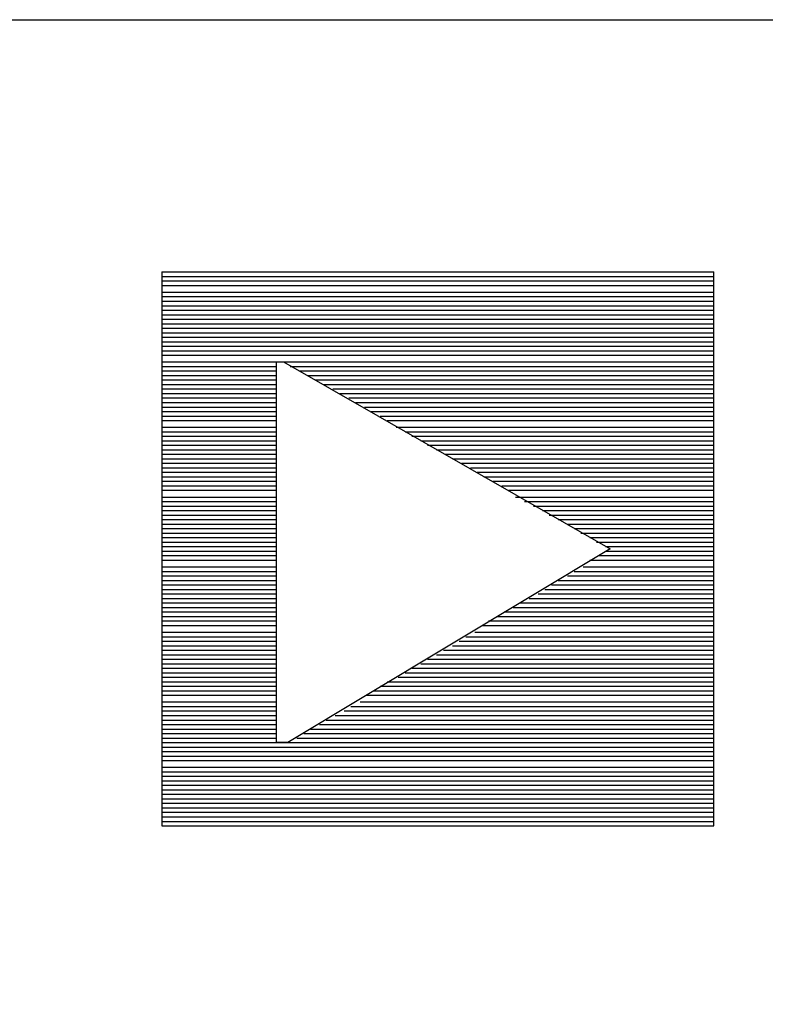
# Model space of a CAD drawing. Extents: x 12 to 27.9, y 10.8 to 21.2.
# Tile 4 of 9: x 25.472 to 25.803, y 11.611 to 12.048. Entities that reach past the tile are written whole.
import ezdxf

# ---------------------------------------------------------------- set-up
doc = ezdxf.new("R2010")
doc.units = 0
doc.header["$MEASUREMENT"] = 0
doc.layers.add('LAYNR1', color=2, linetype='Continuous')

msp = doc.modelspace()

# ---------------------------------------------------------------- linework, layer by layer
at = {"layer": 'LAYNR1', "color": 7}
for points in [[(27.941, 10.798), (23.241, 10.798), (23.241, 12.048), (27.945, 12.048), (27.945, 10.815)], [(25.535, 11.936), (25.535, 11.69), (25.78, 11.69), (25.78, 11.936)], [(25.535, 11.936), (25.78, 11.936)], [(25.535, 11.934), (25.78, 11.934)], [(25.535, 11.932), (25.78, 11.932)], [(25.535, 11.93), (25.78, 11.93)], [(25.535, 11.927), (25.78, 11.927)], [(25.535, 11.925), (25.78, 11.925)], [(25.535, 11.923), (25.78, 11.923)], [(25.535, 11.921), (25.78, 11.921)], [(25.535, 11.919), (25.78, 11.919)], [(25.535, 11.917), (25.78, 11.917)], [(25.535, 11.915), (25.78, 11.915)], [(25.535, 11.913), (25.78, 11.913)], [(25.535, 11.911), (25.78, 11.911)], [(25.535, 11.909), (25.78, 11.909)], [(25.535, 11.907), (25.78, 11.907)], [(25.535, 11.905), (25.78, 11.905)], [(25.535, 11.903), (25.78, 11.903)], [(25.535, 11.901), (25.78, 11.901)], [(25.535, 11.899), (25.78, 11.899)], [(25.535, 11.896), (25.586, 11.896)], [(25.535, 11.894), (25.586, 11.894)], [(25.589, 11.896), (25.78, 11.896)], [(25.592, 11.894), (25.78, 11.894)], [(25.535, 11.892), (25.586, 11.892)], [(25.535, 11.89), (25.586, 11.89)], [(25.596, 11.892), (25.78, 11.892)], [(25.6, 11.89), (25.78, 11.89)], [(25.535, 11.888), (25.586, 11.888)], [(25.535, 11.886), (25.586, 11.886)], [(25.603, 11.888), (25.78, 11.888)], [(25.607, 11.886), (25.78, 11.886)], [(25.535, 11.884), (25.586, 11.884)], [(25.535, 11.882), (25.586, 11.882)], [(25.611, 11.884), (25.78, 11.884)], [(25.614, 11.882), (25.78, 11.882)], [(25.535, 11.88), (25.586, 11.88)], [(25.535, 11.878), (25.586, 11.878)], [(25.535, 11.876), (25.586, 11.876)], [(25.618, 11.88), (25.78, 11.88)], [(25.621, 11.878), (25.78, 11.878)], [(25.625, 11.876), (25.78, 11.876)], [(25.535, 11.874), (25.586, 11.874)], [(25.535, 11.872), (25.586, 11.872)], [(25.628, 11.874), (25.78, 11.874)], [(25.632, 11.872), (25.78, 11.872)], [(25.535, 11.87), (25.586, 11.87)], [(25.635, 11.87), (25.78, 11.87)], [(25.535, 11.867), (25.586, 11.867)], [(25.535, 11.865), (25.586, 11.865)], [(25.535, 11.863), (25.586, 11.863)], [(25.639, 11.867), (25.78, 11.867)], [(25.643, 11.865), (25.78, 11.865)], [(25.646, 11.863), (25.78, 11.863)], [(25.535, 11.861), (25.586, 11.861)], [(25.535, 11.859), (25.586, 11.859)], [(25.65, 11.861), (25.78, 11.861)], [(25.653, 11.859), (25.78, 11.859)], [(25.535, 11.857), (25.586, 11.857)], [(25.535, 11.855), (25.586, 11.855)], [(25.657, 11.857), (25.78, 11.857)], [(25.661, 11.855), (25.78, 11.855)], [(25.535, 11.853), (25.586, 11.853)], [(25.535, 11.851), (25.586, 11.851)], [(25.664, 11.853), (25.78, 11.853)], [(25.668, 11.851), (25.78, 11.851)], [(25.535, 11.849), (25.586, 11.849)], [(25.535, 11.847), (25.586, 11.847)], [(25.672, 11.849), (25.78, 11.849)], [(25.675, 11.847), (25.78, 11.847)], [(25.535, 11.845), (25.586, 11.845)], [(25.535, 11.843), (25.586, 11.843)], [(25.535, 11.841), (25.586, 11.841)], [(25.678, 11.845), (25.78, 11.845)], [(25.682, 11.843), (25.78, 11.843)], [(25.686, 11.841), (25.78, 11.841)], [(25.535, 11.839), (25.586, 11.839)], [(25.689, 11.839), (25.78, 11.839)], [(25.535, 11.836), (25.586, 11.836)], [(25.535, 11.834), (25.586, 11.834)], [(25.692, 11.836), (25.78, 11.836)], [(25.696, 11.834), (25.78, 11.834)], [(25.535, 11.832), (25.586, 11.832)], [(25.535, 11.83), (25.586, 11.83)], [(25.535, 11.828), (25.586, 11.828)], [(25.7, 11.832), (25.78, 11.832)], [(25.704, 11.83), (25.78, 11.83)], [(25.707, 11.828), (25.78, 11.828)], [(25.535, 11.826), (25.586, 11.826)], [(25.535, 11.824), (25.586, 11.824)], [(25.711, 11.826), (25.78, 11.826)], [(25.715, 11.824), (25.78, 11.824)], [(25.535, 11.822), (25.586, 11.822)], [(25.535, 11.82), (25.586, 11.82)], [(25.718, 11.822), (25.78, 11.822)], [(25.721, 11.82), (25.78, 11.82)], [(25.535, 11.818), (25.586, 11.818)], [(25.535, 11.816), (25.586, 11.816)], [(25.725, 11.818), (25.78, 11.818)], [(25.728, 11.816), (25.78, 11.816)], [(25.535, 11.814), (25.586, 11.814)], [(25.535, 11.812), (25.586, 11.812)], [(25.732, 11.814), (25.78, 11.814)], [(25.732, 11.812), (25.78, 11.812)], [(25.535, 11.81), (25.586, 11.81)], [(25.535, 11.808), (25.586, 11.808)], [(25.725, 11.808), (25.78, 11.808)], [(25.729, 11.81), (25.78, 11.81)], [(25.535, 11.805), (25.586, 11.805)], [(25.535, 11.803), (25.586, 11.803)], [(25.718, 11.803), (25.78, 11.803)], [(25.722, 11.805), (25.78, 11.805)], [(25.535, 11.801), (25.586, 11.801)], [(25.535, 11.799), (25.586, 11.799)], [(25.711, 11.799), (25.78, 11.799)], [(25.715, 11.801), (25.78, 11.801)], [(25.535, 11.797), (25.586, 11.797)], [(25.535, 11.795), (25.586, 11.795)], [(25.535, 11.793), (25.586, 11.793)], [(25.702, 11.793), (25.78, 11.793)], [(25.705, 11.795), (25.78, 11.795)], [(25.708, 11.797), (25.78, 11.797)], [(25.535, 11.791), (25.586, 11.791)], [(25.535, 11.789), (25.586, 11.789)], [(25.694, 11.789), (25.78, 11.789)], [(25.698, 11.791), (25.78, 11.791)], [(25.535, 11.787), (25.586, 11.787)], [(25.535, 11.785), (25.586, 11.785)], [(25.687, 11.785), (25.78, 11.785)], [(25.691, 11.787), (25.78, 11.787)], [(25.535, 11.783), (25.586, 11.783)], [(25.535, 11.781), (25.586, 11.781)], [(25.68, 11.781), (25.78, 11.781)], [(25.684, 11.783), (25.78, 11.783)], [(25.535, 11.779), (25.586, 11.779)], [(25.535, 11.776), (25.586, 11.776)], [(25.674, 11.776), (25.78, 11.776)], [(25.677, 11.779), (25.78, 11.779)], [(25.535, 11.774), (25.586, 11.774)], [(25.535, 11.772), (25.586, 11.772)], [(25.667, 11.772), (25.78, 11.772)], [(25.67, 11.774), (25.78, 11.774)], [(25.535, 11.77), (25.586, 11.77)], [(25.535, 11.768), (25.586, 11.768)], [(25.66, 11.768), (25.78, 11.768)], [(25.664, 11.77), (25.78, 11.77)], [(25.535, 11.766), (25.586, 11.766)], [(25.535, 11.764), (25.586, 11.764)], [(25.653, 11.764), (25.78, 11.764)], [(25.657, 11.766), (25.78, 11.766)], [(25.535, 11.762), (25.586, 11.762)], [(25.535, 11.76), (25.586, 11.76)], [(25.535, 11.758), (25.586, 11.758)], [(25.643, 11.758), (25.78, 11.758)], [(25.646, 11.76), (25.78, 11.76)], [(25.65, 11.762), (25.78, 11.762)], [(25.535, 11.756), (25.586, 11.756)], [(25.535, 11.754), (25.586, 11.754)], [(25.635, 11.754), (25.78, 11.754)], [(25.64, 11.756), (25.78, 11.756)], [(25.535, 11.752), (25.586, 11.752)], [(25.535, 11.75), (25.586, 11.75)], [(25.629, 11.75), (25.78, 11.75)], [(25.632, 11.752), (25.78, 11.752)], [(25.535, 11.748), (25.586, 11.748)], [(25.535, 11.745), (25.586, 11.745)], [(25.623, 11.745), (25.78, 11.745)], [(25.626, 11.748), (25.78, 11.748)], [(25.535, 11.743), (25.586, 11.743)], [(25.535, 11.741), (25.586, 11.741)], [(25.616, 11.741), (25.78, 11.741)], [(25.619, 11.743), (25.78, 11.743)], [(25.535, 11.739), (25.586, 11.739)], [(25.535, 11.737), (25.586, 11.737)], [(25.608, 11.737), (25.78, 11.737)], [(25.612, 11.739), (25.78, 11.739)], [(25.535, 11.735), (25.586, 11.735)], [(25.535, 11.733), (25.586, 11.733)], [(25.601, 11.733), (25.78, 11.733)], [(25.605, 11.735), (25.78, 11.735)], [(25.535, 11.731), (25.586, 11.731)], [(25.535, 11.729), (25.586, 11.729)], [(25.595, 11.729), (25.78, 11.729)], [(25.598, 11.731), (25.78, 11.731)], [(25.535, 11.727), (25.78, 11.727)], [(25.535, 11.725), (25.78, 11.725)], [(25.535, 11.723), (25.78, 11.723)], [(25.535, 11.721), (25.78, 11.721)], [(25.535, 11.719), (25.78, 11.719)], [(25.535, 11.716), (25.78, 11.716)], [(25.535, 11.714), (25.78, 11.714)], [(25.535, 11.712), (25.78, 11.712)], [(25.535, 11.71), (25.78, 11.71)], [(25.535, 11.708), (25.78, 11.708)], [(25.535, 11.706), (25.78, 11.706)], [(25.535, 11.704), (25.78, 11.704)], [(25.535, 11.702), (25.78, 11.702)], [(25.535, 11.7), (25.78, 11.7)], [(25.535, 11.698), (25.78, 11.698)], [(25.535, 11.696), (25.78, 11.696)], [(25.535, 11.694), (25.78, 11.694)], [(25.535, 11.692), (25.78, 11.692)], [(25.535, 11.69), (25.78, 11.69)]]:
    msp.add_lwpolyline(points, dxfattribs=at)
msp.add_lwpolyline([(25.586, 11.727), (25.586, 11.896), (25.589, 11.896), (25.734, 11.813), (25.591, 11.727), (25.586, 11.727)], close=True, dxfattribs=at)

doc.saveas('drawing.dxf')
